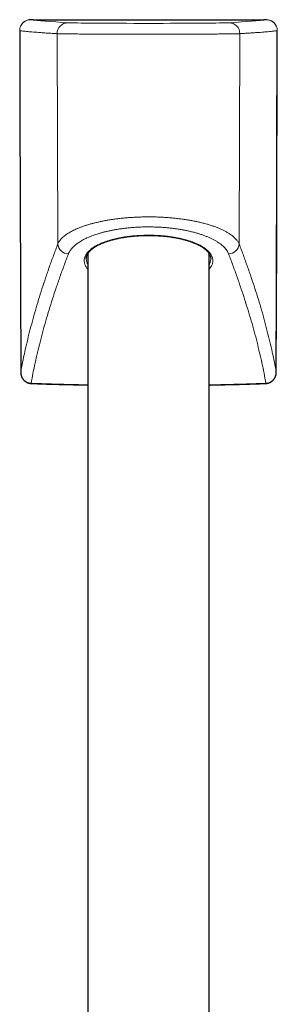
# Model space of a CAD drawing. Header units: millimetres. Extents: x 8 to 1132, y 12 to 2282.
# Tile 47 of 54: x 608 to 646, y 2137 to 2282. Entities that reach past the tile are written whole.
import ezdxf

# ---------------------------------------------------------------- set-up
doc = ezdxf.new("R2010")
doc.units = ezdxf.units.MM

msp = doc.modelspace()

# ---------------------------------------------------------------- linework, layer by layer
at = {"color": 8, "linetype": 'Continuous', "lineweight": 0}
for p, q in [((610.08, 2281.91), (609.68, 2281.91)), ((644.34, 2281.91), (643.95, 2281.91)), ((608.08, 2280.31), (608.08, 2280.31)), ((645.94, 2280.31), (645.94, 2280.31)), ((613.58, 2279.86), (613.69, 2248.94)), ((640.44, 2279.86), (640.34, 2248.94)), ((617.86, 2246.84), (617.86, 2246.78))]:
    msp.add_line(p, q, dxfattribs=at)
at = {"color": 7, "linetype": 'Continuous', "lineweight": 30}
for p, q in [((610.05, 2281.91), (643.97, 2281.91)), ((617.86, 2246.78), (617.86, 2246.77)), ((618.11, 2247.55), (618.11, 2127.1)), ((635.91, 1957.08), (635.91, 2247.55)), ((608.23, 2230.07), (608.23, 2230.07)), ((645.79, 2230.07), (645.79, 2230.07))]:
    msp.add_line(p, q, dxfattribs=at)
at = {"color": 7, "linetype": 'Continuous', "lineweight": 30, "flags": 128}
for points in [[(610.08, 2281.91), (609.8, 2281.91), (609.68, 2281.91)], [(644.34, 2281.91), (644.07, 2281.91), (643.95, 2281.91)], [(608.08, 2280.31), (608.12, 2268.13), (608.23, 2230.07)], [(608.08, 2280.31), (608.08, 2280.31), (608.08, 2280.31)], [(645.79, 2230.07), (645.83, 2242.24), (645.94, 2280.31)]]:
    msp.add_lwpolyline(points, dxfattribs=at)
at = {"color": 8, "linetype": 'Continuous', "lineweight": 0, "flags": 128}
for points in [[(608.08, 2280.31), (608.14, 2260.97), (608.23, 2230.07)], [(645.79, 2230.07), (645.85, 2249.4), (645.94, 2280.31)], [(609.75, 2228.46), (609.75, 2228.44), (609.75, 2228.43), (609.75, 2228.43)], [(644.27, 2228.46), (644.27, 2228.44), (644.27, 2228.43), (644.27, 2228.43)]]:
    msp.add_lwpolyline(points, dxfattribs=at)
at = {"color": 8, "linetype": 'Continuous', "lineweight": 0}
for centre, radius, start, end in [((615.17, 2279.87), 1.59, 90.4421, 180.4216), ((638.85, 2279.87), 1.59, 359.5784, 89.5579), ((615.32, 2249.11), 1.64, 185.6405, 266.8426), ((638.7, 2249.11), 1.64, 273.1574, 354.3595)]:
    msp.add_arc(centre, radius, start, end, dxfattribs=at)
for centre, major_axis, start_param, end_param in [((1178.37, 2282.22), (569.79, 0), 3.203981, 3.293793), ((627.01, 2281.48), (11.99, 0), 3.293793, 6.130985), ((75.66, 2282.22), (569.79, 0), 6.130985, 6.220797)]:
    msp.add_ellipse(centre, major_axis=major_axis, ratio=0.008727, start_param=start_param, end_param=end_param, dxfattribs=at)
at = {"color": 7, "linetype": 'Continuous', "lineweight": 30}
for centre, start_param, end_param in [((1178.37, 2282.22), 3.203442, 3.204087), ((75.66, 2282.22), 6.220691, 6.221336)]:
    msp.add_ellipse(centre, major_axis=(569.4, 0), ratio=0.008727, start_param=start_param, end_param=end_param, dxfattribs=at)
at = {"color": 8, "linetype": 'Continuous', "lineweight": 0}
for points, knots in [([(609.48, 2281.9), (609.43, 2281.89), (609.32, 2281.87), (609.15, 2281.82), (608.98, 2281.75), (608.83, 2281.67), (608.68, 2281.56), (608.54, 2281.44), (608.43, 2281.31), (608.32, 2281.16), (608.23, 2281), (608.17, 2280.84), (608.12, 2280.66), (608.09, 2280.48), (608.08, 2280.36), (608.08, 2280.31)], [0, 0, 0, 0, 0.070044, 0.147564, 0.225332, 0.302852, 0.380253, 0.457899, 0.535299, 0.612658, 0.690263, 0.767621, 0.844998, 0.922622, 1, 1, 1, 1]), ([(645.94, 2280.31), (645.94, 2280.36), (645.94, 2280.48), (645.91, 2280.66), (645.86, 2280.83), (645.79, 2281), (645.7, 2281.16), (645.6, 2281.3), (645.48, 2281.44), (645.34, 2281.56), (645.2, 2281.67), (645.04, 2281.75), (644.87, 2281.82), (644.7, 2281.87), (644.52, 2281.9), (644.4, 2281.91), (644.34, 2281.91)], [0, 0, 0, 0, 0.070619, 0.141239, 0.212626, 0.284242, 0.35563, 0.42713, 0.498858, 0.570358, 0.641898, 0.713666, 0.785206, 0.856728, 0.928478, 1, 1, 1, 1]), ([(613.58, 2279.86), (613.42, 2279.87), (613.1, 2279.89), (612.64, 2279.92), (612.2, 2279.94), (611.78, 2279.97), (611.32, 2280), (610.84, 2280.04), (610.34, 2280.08), (609.88, 2280.11), (609.45, 2280.15), (609.06, 2280.19), (608.69, 2280.23), (608.37, 2280.27), (608.18, 2280.29), (608.08, 2280.31)], [0, 0, 0, 0, 0.06227, 0.124542, 0.186813, 0.249093, 0.311372, 0.397408, 0.483446, 0.569485, 0.655521, 0.741639, 0.82776, 0.913881, 1, 1, 1, 1]), ([(645.94, 2280.31), (645.89, 2280.3), (645.76, 2280.28), (645.55, 2280.25), (645.31, 2280.23), (645.05, 2280.2), (644.74, 2280.17), (644.36, 2280.13), (643.91, 2280.09), (643.42, 2280.05), (642.89, 2280.02), (642.34, 2279.98), (641.74, 2279.94), (641.11, 2279.9), (640.67, 2279.87), (640.44, 2279.86)], [0, 0, 0, 0, 0.051912, 0.114183, 0.176455, 0.238734, 0.301013, 0.388342, 0.475674, 0.563005, 0.650334, 0.737749, 0.825167, 0.912585, 1, 1, 1, 1]), ([(640.44, 2279.86), (640.41, 2279.86), (640.34, 2279.86), (640.19, 2279.85), (640.02, 2279.85), (639.82, 2279.84), (639.57, 2279.84), (639.28, 2279.83), (638.94, 2279.83), (638.59, 2279.82), (638.24, 2279.82), (637.9, 2279.81), (637.54, 2279.81), (637.13, 2279.81), (636.65, 2279.8), (636.11, 2279.8), (635.58, 2279.8), (635.07, 2279.79), (634.59, 2279.79), (634.1, 2279.79), (633.55, 2279.78), (632.93, 2279.78), (632.25, 2279.78), (631.6, 2279.78), (630.99, 2279.78), (630.43, 2279.78), (629.87, 2279.77), (629.24, 2279.77), (628.55, 2279.77), (627.8, 2279.77), (627.1, 2279.77), (626.46, 2279.77), (625.88, 2279.77), (625.31, 2279.77), (624.67, 2279.77), (623.99, 2279.77), (623.26, 2279.78), (622.6, 2279.78), (622, 2279.78), (621.46, 2279.78), (620.94, 2279.78), (620.37, 2279.79), (619.77, 2279.79), (619.15, 2279.79), (618.59, 2279.79), (618.1, 2279.8), (617.67, 2279.8), (617.25, 2279.8), (616.82, 2279.81), (616.37, 2279.81), (615.92, 2279.82), (615.53, 2279.82), (615.2, 2279.82), (614.93, 2279.83), (614.67, 2279.83), (614.43, 2279.84), (614.21, 2279.84), (614, 2279.85), (613.83, 2279.85), (613.69, 2279.86), (613.61, 2279.86), (613.58, 2279.86)], [0, 0, 0, 0, 0.016737, 0.033503, 0.050279, 0.067045, 0.083782, 0.103311, 0.122856, 0.142385, 0.157455, 0.17254, 0.187624, 0.202694, 0.222223, 0.241768, 0.261297, 0.276367, 0.291451, 0.306536, 0.321606, 0.341135, 0.360678, 0.380207, 0.395277, 0.410361, 0.425445, 0.440515, 0.460043, 0.479586, 0.499114, 0.514184, 0.529267, 0.54435, 0.55942, 0.578948, 0.598491, 0.618019, 0.633088, 0.648171, 0.663255, 0.678324, 0.697852, 0.717395, 0.736924, 0.751993, 0.767076, 0.78216, 0.797229, 0.816758, 0.836302, 0.85583, 0.8709, 0.885984, 0.901068, 0.916138, 0.932891, 0.949673, 0.966465, 0.983247, 1, 1, 1, 1]), ([(613.69, 2248.94), (613.72, 2249.01), (613.78, 2249.15), (613.91, 2249.35), (614.06, 2249.55), (614.23, 2249.74), (614.44, 2249.94), (614.67, 2250.13), (614.92, 2250.33), (615.2, 2250.51), (615.5, 2250.69), (615.83, 2250.87), (616.17, 2251.04), (616.54, 2251.2), (616.94, 2251.36), (617.36, 2251.52), (617.81, 2251.67), (618.26, 2251.81), (618.72, 2251.94), (619.19, 2252.06), (619.67, 2252.17), (620.17, 2252.28), (620.69, 2252.38), (621.23, 2252.48), (621.79, 2252.56), (622.33, 2252.64), (622.87, 2252.7), (623.4, 2252.75), (623.93, 2252.8), (624.48, 2252.84), (625.03, 2252.87), (625.6, 2252.9), (626.17, 2252.91), (626.78, 2252.92), (627.45, 2252.92), (628.16, 2252.91), (628.87, 2252.88), (629.57, 2252.84), (630.27, 2252.79), (630.95, 2252.72), (631.62, 2252.64), (632.27, 2252.56), (632.91, 2252.46), (633.53, 2252.35), (634.13, 2252.22), (634.72, 2252.09), (635.29, 2251.95), (635.84, 2251.79), (636.36, 2251.62), (636.86, 2251.45), (637.33, 2251.27), (637.78, 2251.07), (638.2, 2250.87), (638.59, 2250.65), (638.92, 2250.45), (639.19, 2250.26), (639.42, 2250.08), (639.63, 2249.9), (639.82, 2249.71), (639.98, 2249.52), (640.12, 2249.33), (640.25, 2249.14), (640.31, 2249.01), (640.34, 2248.94)], [0, 0, 0, 0, 0.015715, 0.031443, 0.047171, 0.062885, 0.079055, 0.095239, 0.111423, 0.127593, 0.143386, 0.159194, 0.175001, 0.190794, 0.207098, 0.223421, 0.239742, 0.256046, 0.271119, 0.286206, 0.301293, 0.316365, 0.331938, 0.347528, 0.363117, 0.37869, 0.392754, 0.406831, 0.420908, 0.434972, 0.449474, 0.463991, 0.478508, 0.493011, 0.511105, 0.529254, 0.547433, 0.565612, 0.583763, 0.601858, 0.619811, 0.637816, 0.655848, 0.673881, 0.691889, 0.709845, 0.728376, 0.746957, 0.765567, 0.784178, 0.802764, 0.821298, 0.840706, 0.860128, 0.879537, 0.89447, 0.909414, 0.924359, 0.939292, 0.954463, 0.969646, 0.984829, 1, 1, 1, 1]), ([(638.79, 2247.47), (638.76, 2247.55), (638.68, 2247.73), (638.53, 2247.98), (638.34, 2248.23), (638.12, 2248.48), (637.86, 2248.71), (637.58, 2248.95), (637.26, 2249.17), (636.91, 2249.39), (636.53, 2249.6), (636.14, 2249.79), (635.72, 2249.97), (635.28, 2250.15), (634.82, 2250.32), (634.33, 2250.47), (633.83, 2250.62), (633.31, 2250.75), (632.78, 2250.87), (632.23, 2250.98), (631.66, 2251.08), (631.08, 2251.17), (630.49, 2251.25), (629.89, 2251.31), (629.28, 2251.37), (628.65, 2251.41), (628.03, 2251.43), (627.4, 2251.45), (626.76, 2251.45), (626.11, 2251.44), (625.45, 2251.41), (624.79, 2251.37), (624.15, 2251.32), (623.51, 2251.25), (622.93, 2251.17), (622.41, 2251.09), (621.93, 2251.01), (621.47, 2250.92), (621.01, 2250.82), (620.56, 2250.71), (620.12, 2250.6), (619.7, 2250.47), (619.28, 2250.34), (618.89, 2250.2), (618.5, 2250.06), (618.14, 2249.9), (617.79, 2249.74), (617.46, 2249.58), (617.14, 2249.4), (616.85, 2249.22), (616.55, 2249.02), (616.25, 2248.79), (615.97, 2248.54), (615.75, 2248.31), (615.57, 2248.08), (615.43, 2247.88), (615.32, 2247.67), (615.26, 2247.54), (615.23, 2247.47)], [0, 0, 0, 0, 0.020366, 0.040747, 0.061113, 0.080822, 0.100587, 0.120378, 0.140167, 0.159927, 0.179633, 0.198176, 0.216772, 0.235393, 0.254011, 0.272601, 0.291141, 0.309034, 0.32698, 0.344951, 0.36292, 0.380861, 0.39875, 0.416736, 0.43478, 0.452851, 0.470922, 0.488964, 0.506949, 0.525835, 0.544786, 0.563772, 0.582758, 0.601712, 0.620601, 0.635626, 0.650667, 0.665709, 0.680735, 0.696274, 0.71183, 0.727387, 0.742927, 0.758749, 0.774587, 0.790425, 0.806248, 0.82259, 0.838948, 0.855307, 0.871649, 0.892732, 0.913832, 0.934916, 0.95118, 0.967458, 0.983736, 1, 1, 1, 1]), ([(618.11, 2245.22), (618.09, 2245.24), (618.01, 2245.33), (617.89, 2245.49), (617.76, 2245.7), (617.66, 2245.91), (617.6, 2246.13), (617.56, 2246.35), (617.55, 2246.57), (617.58, 2246.8), (617.64, 2247.02), (617.74, 2247.24), (617.87, 2247.46), (618.03, 2247.68), (618.23, 2247.89), (618.46, 2248.1), (618.72, 2248.31), (619.02, 2248.51), (619.34, 2248.7), (619.7, 2248.88), (620.07, 2249.05), (620.47, 2249.2), (620.89, 2249.35), (621.33, 2249.49), (621.8, 2249.62), (622.28, 2249.74), (622.76, 2249.84), (623.25, 2249.93), (623.75, 2250.01), (624.26, 2250.07), (624.79, 2250.13), (625.31, 2250.17), (625.82, 2250.2), (626.33, 2250.22), (626.84, 2250.23), (627.35, 2250.23), (627.86, 2250.22), (628.39, 2250.2), (628.95, 2250.16), (629.52, 2250.1), (630.09, 2250.03), (630.64, 2249.95), (631.13, 2249.86), (631.56, 2249.78), (631.94, 2249.69), (632.18, 2249.63), (632.3, 2249.6)], [0, 0, 0, 0, 0.0067139, 0.0304099, 0.0541411, 0.0778736, 0.1015726, 0.1252033, 0.1499833, 0.1748416, 0.1997387, 0.2246345, 0.2494898, 0.2742678, 0.2991456, 0.3241111, 0.3491181, 0.374121, 0.3990772, 0.4239487, 0.4477416, 0.4716236, 0.4955472, 0.519466, 0.5433371, 0.5671226, 0.5892268, 0.6114116, 0.6336353, 0.6558563, 0.6780348, 0.7001347, 0.7208331, 0.7416005, 0.7624028, 0.7832051, 0.8039721, 0.8246704, 0.8488365, 0.8730816, 0.8973557, 0.921605, 0.9457746, 0.9638461, 0.9819281, 1, 1, 1, 1]), ([(632.3, 2249.6), (632.45, 2249.56), (632.75, 2249.47), (633.18, 2249.34), (633.58, 2249.2), (633.94, 2249.05), (634.28, 2248.9), (634.59, 2248.74), (634.89, 2248.58), (635.15, 2248.41), (635.4, 2248.23), (635.63, 2248.05), (635.84, 2247.85), (636.02, 2247.65), (636.16, 2247.45), (636.28, 2247.24), (636.38, 2247.03), (636.44, 2246.82), (636.47, 2246.59), (636.47, 2246.37), (636.43, 2246.15), (636.36, 2245.92), (636.26, 2245.7), (636.12, 2245.48), (636.01, 2245.32), (635.92, 2245.23), (635.91, 2245.22)], [0, 0, 0, 0, 0.042673, 0.085384, 0.128059, 0.168103, 0.208254, 0.248465, 0.288681, 0.328845, 0.368896, 0.411689, 0.454601, 0.497576, 0.540555, 0.583476, 0.626274, 0.671569, 0.717001, 0.762502, 0.808003, 0.853434, 0.898729, 0.945089, 0.991606, 1, 1, 1, 1]), ([(608.23, 2230.07), (608.32, 2230.56), (608.5, 2231.54), (608.81, 2233.03), (609.16, 2234.53), (609.53, 2236.06), (609.94, 2237.6), (610.38, 2239.17), (610.85, 2240.75), (611.35, 2242.35), (611.89, 2243.97), (612.45, 2245.61), (613.05, 2247.26), (613.47, 2248.38), (613.69, 2248.94)], [0, 0, 0, 0, 0.083211, 0.166425, 0.249639, 0.33285, 0.416061, 0.499274, 0.582488, 0.665699, 0.749273, 0.832849, 0.916426, 1, 1, 1, 1]), ([(640.34, 2248.94), (640.55, 2248.39), (640.97, 2247.27), (641.56, 2245.62), (642.13, 2243.99), (642.66, 2242.37), (643.17, 2240.77), (643.64, 2239.19), (644.08, 2237.63), (644.48, 2236.08), (644.86, 2234.55), (645.21, 2233.04), (645.52, 2231.54), (645.7, 2230.56), (645.79, 2230.07)], [0, 0, 0, 0, 0.083213, 0.166428, 0.249643, 0.332856, 0.416069, 0.499285, 0.5825, 0.665713, 0.749283, 0.832857, 0.91643, 1, 1, 1, 1]), ([(615.23, 2247.47), (615.02, 2246.9), (614.59, 2245.78), (614, 2244.12), (613.43, 2242.47), (612.89, 2240.85), (612.39, 2239.24), (611.91, 2237.65), (611.47, 2236.07), (611.06, 2234.52), (610.69, 2232.97), (610.34, 2231.45), (610.03, 2229.94), (609.84, 2228.95), (609.75, 2228.46)], [0, 0, 0, 0, 0.083211, 0.166425, 0.249638, 0.332849, 0.41606, 0.499274, 0.582488, 0.665699, 0.749273, 0.83285, 0.916426, 1, 1, 1, 1]), ([(617.86, 2246.77), (617.86, 2246.72), (617.86, 2246.6), (617.9, 2246.41), (617.97, 2246.19), (618.04, 2246.02), (618.1, 2245.93), (618.11, 2245.9)], [0, 0, 0, 0, 0.174931, 0.420527, 0.666825, 0.913469, 1, 1, 1, 1]), ([(635.91, 2245.9), (635.93, 2245.93), (635.99, 2246.03), (636.06, 2246.2), (636.13, 2246.42), (636.16, 2246.64), (636.16, 2246.79), (636.16, 2246.86)], [0, 0, 0, 0, 0.083655, 0.315436, 0.547908, 0.780734, 1, 1, 1, 1]), ([(644.27, 2228.46), (644.18, 2228.95), (644, 2229.94), (643.69, 2231.44), (643.34, 2232.95), (642.97, 2234.49), (642.56, 2236.05), (642.12, 2237.62), (641.64, 2239.21), (641.14, 2240.82), (640.6, 2242.45), (640.03, 2244.1), (639.43, 2245.77), (639.01, 2246.9), (638.79, 2247.47)], [0, 0, 0, 0, 0.083209, 0.166421, 0.249634, 0.332843, 0.416052, 0.499264, 0.582476, 0.665685, 0.749262, 0.832842, 0.916423, 1, 1, 1, 1]), ([(608.23, 2230.07), (608.23, 2230), (608.24, 2229.88), (608.27, 2229.7), (608.32, 2229.52), (608.39, 2229.36), (608.48, 2229.21), (608.58, 2229.06), (608.69, 2228.93), (608.81, 2228.82), (608.95, 2228.72), (609.1, 2228.63), (609.25, 2228.56), (609.42, 2228.51), (609.58, 2228.47), (609.7, 2228.46), (609.75, 2228.46)], [0, 0, 0, 0, 0.0774095, 0.1548172, 0.2273399, 0.3000703, 0.3725847, 0.4424372, 0.5124852, 0.5823296, 0.6517237, 0.7213198, 0.7907084, 0.8604019, 0.930307, 1, 1, 1, 1]), ([(644.27, 2228.46), (644.34, 2228.46), (644.46, 2228.47), (644.65, 2228.52), (644.81, 2228.58), (644.98, 2228.66), (645.13, 2228.76), (645.28, 2228.88), (645.41, 2229.01), (645.52, 2229.16), (645.62, 2229.33), (645.69, 2229.51), (645.75, 2229.69), (645.79, 2229.88), (645.79, 2230), (645.79, 2230.07)], [0, 0, 0, 0, 0.083634, 0.155994, 0.228592, 0.300956, 0.377225, 0.453767, 0.530046, 0.608685, 0.687606, 0.766257, 0.844083, 0.922167, 1, 1, 1, 1]), ([(609.75, 2228.46), (610.56, 2228.43), (612.17, 2228.37), (614.59, 2228.31), (616.57, 2228.26), (617.74, 2228.24), (618.11, 2228.23)], [0, 0, 0, 0, 0.289331, 0.578661, 0.868022, 1, 1, 1, 1]), ([(635.91, 2228.23), (636.17, 2228.23), (637.69, 2228.26), (640.48, 2228.33), (643.01, 2228.42), (644.27, 2228.46)], [0, 0, 0, 0, 0.09274, 0.54637, 1, 1, 1, 1])]:
    msp.add_open_spline(points, degree=3, knots=knots, dxfattribs=at)
at = {"color": 7, "linetype": 'Continuous', "lineweight": 30}
for points, knots in [([(608.79, 2281.63), (608.77, 2281.62), (608.72, 2281.59), (608.64, 2281.52), (608.55, 2281.44), (608.46, 2281.35), (608.39, 2281.26), (608.32, 2281.16), (608.26, 2281.05), (608.23, 2280.98), (608.21, 2280.94), (608.21, 2280.94)], [0, 0, 0, 0, 0.071287, 0.205735, 0.339183, 0.470144, 0.599947, 0.731027, 0.863401, 0.997028, 1, 1, 1, 1]), ([(609.68, 2281.91), (609.62, 2281.91), (609.55, 2281.91), (609.49, 2281.9), (609.48, 2281.9)], [0, 0, 0, 0, 0.906606, 1, 1, 1, 1]), ([(645.82, 2280.92), (645.82, 2280.93), (645.8, 2280.97), (645.76, 2281.04), (645.7, 2281.15), (645.63, 2281.25), (645.56, 2281.35), (645.48, 2281.44), (645.39, 2281.52), (645.29, 2281.6), (645.19, 2281.66), (645.12, 2281.71), (645.08, 2281.72), (645.08, 2281.73)], [0, 0, 0, 0, 0.003552, 0.116381, 0.228833, 0.340705, 0.451844, 0.562168, 0.67034, 0.777776, 0.886261, 0.995813, 1, 1, 1, 1]), ([(617.86, 2246.78), (617.86, 2246.8), (617.86, 2246.86), (617.87, 2246.96), (617.89, 2247.06), (617.92, 2247.17), (617.96, 2247.27), (618.01, 2247.38), (618.07, 2247.48), (618.13, 2247.58), (618.21, 2247.69), (618.29, 2247.79), (618.38, 2247.89), (618.48, 2247.99), (618.59, 2248.09), (618.7, 2248.19), (618.82, 2248.28), (618.96, 2248.38), (619.1, 2248.47), (619.24, 2248.57), (619.4, 2248.66), (619.57, 2248.75), (619.74, 2248.84), (619.92, 2248.92), (620.1, 2249.01), (620.3, 2249.09), (620.5, 2249.17), (620.7, 2249.24), (620.91, 2249.32), (621.13, 2249.39), (621.36, 2249.46), (621.59, 2249.53), (621.82, 2249.59), (622.06, 2249.65), (622.31, 2249.71), (622.56, 2249.77), (622.81, 2249.82), (623.07, 2249.87), (623.33, 2249.91), (623.59, 2249.96), (623.86, 2250), (624.13, 2250.03), (624.4, 2250.06), (624.67, 2250.09), (624.95, 2250.12), (625.23, 2250.14), (625.52, 2250.16), (625.8, 2250.18), (626.09, 2250.19), (626.37, 2250.2), (626.66, 2250.21), (626.95, 2250.21), (627.23, 2250.21), (627.51, 2250.21), (627.8, 2250.2), (628.08, 2250.19), (628.36, 2250.17), (628.64, 2250.15), (628.93, 2250.13), (629.2, 2250.11), (629.48, 2250.08), (629.75, 2250.05), (630.02, 2250.02), (630.29, 2249.98), (630.56, 2249.94), (630.81, 2249.89), (631, 2249.86), (631.1, 2249.84), (631.11, 2249.84)], [0, 0, 0, 0, 0.012207, 0.030197, 0.048007, 0.065752, 0.083172, 0.100271, 0.117097, 0.133719, 0.150013, 0.166212, 0.182383, 0.198479, 0.214455, 0.230291, 0.245819, 0.261598, 0.277303, 0.292967, 0.308618, 0.324275, 0.339824, 0.355307, 0.370852, 0.386393, 0.40186, 0.417202, 0.432431, 0.447783, 0.463061, 0.47829, 0.493496, 0.508705, 0.523897, 0.538923, 0.553957, 0.568989, 0.583985, 0.598919, 0.613773, 0.628505, 0.643203, 0.657968, 0.672786, 0.687639, 0.702513, 0.717389, 0.732248, 0.747075, 0.761853, 0.776571, 0.791214, 0.805773, 0.82031, 0.83495, 0.8497, 0.86451, 0.879325, 0.894078, 0.908726, 0.923404, 0.938232, 0.953069, 0.967932, 0.98284, 0.997038, 1, 1, 1, 1]), ([(631.11, 2249.84), (631.16, 2249.83), (631.29, 2249.8), (631.5, 2249.76), (631.75, 2249.7), (631.99, 2249.65), (632.23, 2249.59), (632.46, 2249.52), (632.69, 2249.45), (632.91, 2249.39), (633.13, 2249.31), (633.34, 2249.24), (633.54, 2249.16), (633.74, 2249.08), (633.93, 2249), (634.12, 2248.92), (634.29, 2248.83), (634.46, 2248.74), (634.63, 2248.65), (634.78, 2248.56), (634.93, 2248.47), (635.07, 2248.37), (635.2, 2248.28), (635.33, 2248.18), (635.44, 2248.08), (635.55, 2247.99), (635.65, 2247.89), (635.73, 2247.79), (635.81, 2247.69), (635.89, 2247.59), (635.95, 2247.49), (636.01, 2247.39), (636.05, 2247.29), (636.09, 2247.18), (636.12, 2247.08), (636.15, 2246.98), (636.16, 2246.87), (636.16, 2246.81), (636.16, 2246.78)], [0, 0, 0, 0, 0.014153, 0.040921, 0.067655, 0.094417, 0.121244, 0.14818, 0.175272, 0.202383, 0.229558, 0.256944, 0.284454, 0.311997, 0.339448, 0.366736, 0.394112, 0.421714, 0.449456, 0.477321, 0.505291, 0.533345, 0.561465, 0.589629, 0.61782, 0.646021, 0.674222, 0.702417, 0.730667, 0.759364, 0.788389, 0.817771, 0.847544, 0.877746, 0.908409, 0.939547, 0.971136, 1, 1, 1, 1]), ([(608.23, 2230.07), (608.23, 2230.07), (608.23, 2230.02), (608.24, 2229.94), (608.25, 2229.81), (608.27, 2229.68), (608.31, 2229.56), (608.35, 2229.44), (608.4, 2229.32), (608.46, 2229.21), (608.53, 2229.1), (608.6, 2229.01), (608.69, 2228.91), (608.77, 2228.83), (608.87, 2228.75), (608.97, 2228.68), (609.07, 2228.62), (609.18, 2228.56), (609.3, 2228.52), (609.41, 2228.48), (609.53, 2228.46), (609.64, 2228.44), (609.72, 2228.44), (609.75, 2228.43)], [0, 0, 0, 0, 0.000022, 0.052014, 0.104201, 0.156437, 0.208589, 0.260543, 0.3122, 0.363488, 0.414365, 0.46482, 0.514673, 0.563887, 0.613452, 0.663295, 0.713216, 0.763027, 0.812581, 0.861568, 0.909644, 0.958174, 1, 1, 1, 1]), ([(644.27, 2228.43), (644.28, 2228.43), (644.33, 2228.43), (644.42, 2228.44), (644.54, 2228.47), (644.66, 2228.5), (644.77, 2228.53), (644.88, 2228.58), (644.99, 2228.64), (645.09, 2228.7), (645.19, 2228.78), (645.28, 2228.86), (645.37, 2228.94), (645.45, 2229.04), (645.52, 2229.14), (645.58, 2229.24), (645.64, 2229.35), (645.68, 2229.47), (645.72, 2229.59), (645.76, 2229.71), (645.78, 2229.83), (645.79, 2229.95), (645.79, 2230.03), (645.79, 2230.07)], [0, 0, 0, 0, 0.01215, 0.061414, 0.110601, 0.159607, 0.207806, 0.256215, 0.304965, 0.354042, 0.403414, 0.45303, 0.502831, 0.552595, 0.601861, 0.651366, 0.701218, 0.751462, 0.802116, 0.853174, 0.904604, 0.956351, 1, 1, 1, 1]), ([(609.75, 2228.43), (610.06, 2228.42), (611.08, 2228.38), (612.8, 2228.33), (614.91, 2228.27), (616.69, 2228.23), (617.75, 2228.21), (618.11, 2228.2)], [0, 0, 0, 0, 0.111112, 0.36434, 0.617584, 0.870843, 1, 1, 1, 1]), ([(635.91, 2228.2), (635.97, 2228.2), (636.74, 2228.22), (638.21, 2228.25), (640.33, 2228.3), (642.35, 2228.36), (643.66, 2228.41), (644.27, 2228.43)], [0, 0, 0, 0, 0.021686, 0.274973, 0.528251, 0.781518, 1, 1, 1, 1])]:
    msp.add_open_spline(points, degree=3, knots=knots, dxfattribs=at)

doc.saveas('drawing.dxf')
